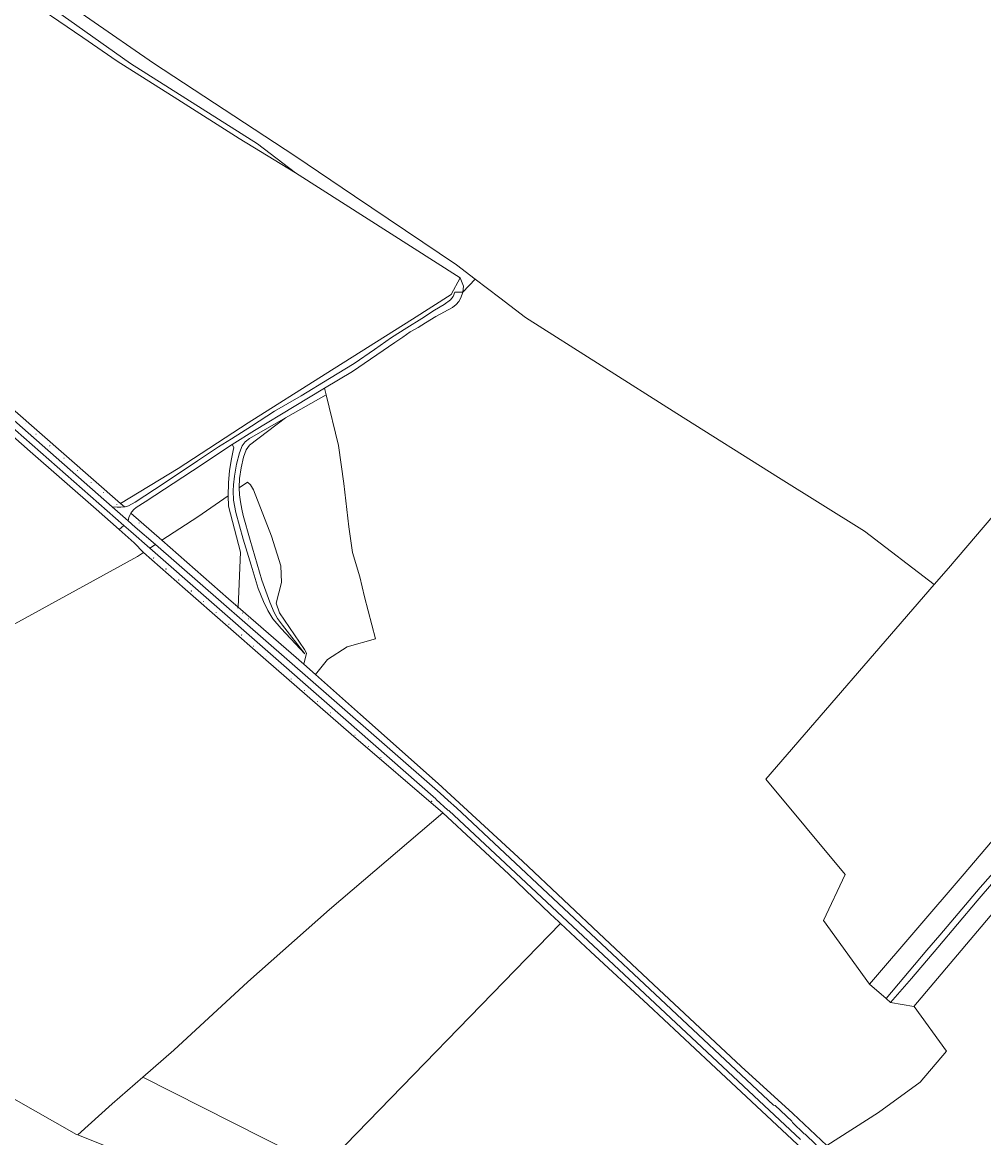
# Model space of a CAD drawing. Header units: metres. Extents: x 200176 to 205485, y 394066 to 399855.
# Tile 8 of 230: x 201616 to 202077, y 395255 to 395791. Entities that reach past the tile are written whole.
import ezdxf
from ezdxf.enums import TextEntityAlignment as Align

# ---------------------------------------------------------------- set-up
doc = ezdxf.new("R2010")
doc.units = ezdxf.units.M
doc.layers.get('0').update_dxf_attribs({"lineweight": 25})
for name, color, linetype, lineweight in [('B-WE-GR-BOOM-S', 90, 'Continuous', 25), ('B-WE-GR-BOS_LOOF-GV', 40, 'Continuous', 13), ('B-WE-GR-BOS_NAALD-GV', 40, 'Continuous', 13), ('B-WE-GR-BOUWLAND-GV', 80, 'Continuous', 13), ('B-WE-GR-GRAS-GV', 60, 'Continuous', 13), ('B-WE-GR-GROENVOORZIENING-GV', 80, 'Continuous', 18), ('B-WE-GR-HOUTOPSTAND_LOOF-GV', 40, 'Continuous', 13), ('B-WE-IE-TERREINAFSCHEIDING_KUNSTMATIG_HEKWERK-G', 20, 'IE-TERREINAFSCHEIDING-KUNSTMATIG', 18), ('B-WE-OG-TERREIN_ERF-GV', 7, 'Continuous', 18), ('B-WE-OG-TOPOGRAFIE-T18', 10, 'Continuous', 18), ('B-WE-OG-WEG-GV', 7, 'Continuous', 18), ('B-WE-VH-VERHARDING_ASFALT-GV', 252, 'Continuous', 18), ('B-WE-VH-VERHARDING_FUNDERING_ZAND-GV', 7, 'Continuous', 18)]:
    doc.layers.add(name, color=color, linetype=linetype, lineweight=lineweight)
doc.styles.add('NLCS-ISO-M20-T18', font='NLCS-ISO.ttf', dxfattribs={"height": 0.036})
doc.linetypes.add('IE-TERREINAFSCHEIDING-KUNSTMATIG', pattern='A,4,[82,NLCS.shx,S=0.75,R=90,X=0,Y=0],4,-2', length=10)

# ---------------------------------------------------------------- blocks, each defined once
blk = doc.blocks.new('SGR-BOOM_01-SO')
at = {"linetype": 'ByBlock', "lineweight": 18}
h = blk.add_hatch(color=0, dxfattribs=at)
h.dxf.hatch_style = 1
edge = h.paths.add_edge_path()
edge.add_arc((0, 0), 0.25, 0, 360)
at = {"color": 0, "linetype": 'ByBlock', "lineweight": 18}
for radius in [2, 0.25]:
    blk.add_circle((0, 0), radius, dxfattribs=at)

msp = doc.modelspace()

# ---------------------------------------------------------------- linework, layer by layer
at = {"layer": 'B-WE-GR-BOS_LOOF-GV', "flags": 128}
for points in [[(201756.586, 395477.333), (201778.166, 395458.034), (201815.515, 395424.846), (201855.908, 395387.67), (201895.376, 395350.457), (201921.33, 395325.939), (201960.87, 395289.046), (201985.699, 395266.451), (202002.146, 395250.952), (202026.818, 395266.839), (202046.83, 395281.413), (202059.463, 395296.383), (202044.019, 395317.768), (202043.881, 395317.792), (202032.727, 395319.72), (202030.555, 395321.615), (202022.579, 395328.577), (202000.544, 395359.027), (202010.925, 395381.267), (201972.787, 395427.042), (202053.693, 395520.493), (202020.16, 395546.12), (201978.835, 395571.982), (201930.082, 395602.619), (201857.335, 395648.782), (201845.024, 395658.199), (201833.282, 395667.17), (201827.232, 395660.927), (201826.33, 395658.153), (201825.415, 395656.461), (201824.134, 395654.937), (201822.293, 395653.643), (201814.337, 395649.264), (201809.361, 395646.153), (201805.906, 395644.017), (201802.021, 395641.827), (201798.487, 395639.353), (201794.67, 395636.763), (201774.325, 395622.779), (201760.912, 395614.772), (201761.657, 395611.691), (201767.564, 395587.26), (201770.141, 395569.065), (201772.536, 395548.161), (201774.329, 395535.854), (201777.773, 395524.226), (201780.106, 395514.568), (201785.287, 395494.473), (201771.827, 395490.604), (201762.315, 395484.467)], [(201760.912, 395614.772), (201746.292, 395606.008), (201727.216, 395594.541), (201716.518, 395587.708), (201717.262, 395586.318), (201717.039, 395584.813), (201716.205, 395580.836), (201715.267, 395575.331), (201714.768, 395569.267), (201714.641, 395563.158), (201714.796, 395558.058), (201720.483, 395535.968), (201719.392, 395509.606), (201750.944, 395482.229), (201752.2, 395487.458), (201751.224, 395489.215), (201739.223, 395506.972), (201737.61, 395511.553), (201740.256, 395521.446), (201739.958, 395529.475), (201735.438, 395543.765), (201726.7, 395565.923), (201725.278, 395568.437), (201723.927, 395569.699), (201719.92, 395566.876), (201720.044, 395563.514), (201720.53, 395560.223), (201721.105, 395556.653), (201721.82, 395553.622), (201725.115, 395541.851), (201730.745, 395522.601), (201734.63, 395511.978), (201736.721, 395507.027), (201738.242, 395504.22), (201740.686, 395500.924), (201751.439, 395487.184), (201740.014, 395499.316), (201736.097, 395503.947), (201733.712, 395508.083), (201731.635, 395512.261), (201729.093, 395518.568), (201725.584, 395529.727), (201721.863, 395542.329), (201718.343, 395555.065), (201717.247, 395561.059), (201717.05, 395565.421), (201717.185, 395568.305), (201717.616, 395572.558), (201718.566, 395578.295), (201719.986, 395583.736), (201721.368, 395587.183), (201722.756, 395589.005), (201724.798, 395590.608), (201742.085, 395600.496), (201761.657, 395611.691)], [(201742.085, 395600.496), (201724.798, 395590.608), (201722.756, 395589.005), (201721.368, 395587.183), (201719.986, 395583.736), (201718.566, 395578.295), (201717.616, 395572.558), (201717.185, 395568.305), (201717.05, 395565.421), (201717.247, 395561.059), (201718.343, 395555.065), (201721.863, 395542.329), (201725.584, 395529.727), (201729.093, 395518.568), (201731.635, 395512.261), (201733.712, 395508.083), (201736.097, 395503.947), (201740.014, 395499.316), (201751.439, 395487.184), (201740.686, 395500.924), (201738.242, 395504.22), (201736.721, 395507.027), (201734.63, 395511.978), (201730.745, 395522.601), (201725.115, 395541.851), (201721.82, 395553.622), (201721.105, 395556.653), (201720.53, 395560.223), (201720.044, 395563.514), (201719.92, 395566.876), (201719.914, 395567.025), (201720.071, 395571.416), (201720.855, 395576.59), (201721.953, 395581.607), (201723.207, 395585.213), (201724.828, 395587.434)], [(201716.518, 395587.708), (201697.44, 395575.087), (201674.751, 395560.268), (201670.43, 395557.51), (201669.289, 395556.599), (201668.312, 395555.448), (201667.853, 395554.722), (201682.756, 395541.739), (201700.113, 395553.038), (201714.641, 395563.158), (201714.768, 395569.267), (201715.267, 395575.331), (201716.205, 395580.836), (201717.039, 395584.813), (201717.262, 395586.318)]]:
    msp.add_lwpolyline(points, close=True, dxfattribs=at)
for points in [[(201671.016, 395533.992), (201673.952, 395535.952), (201669.445, 395540.601), (201662.243, 395546.986), (201651.24, 395556.74), (201619.608, 395584.353), (201585.921, 395614.03)], [(201612.097, 395501.562), (201671.016, 395533.992)], [(201995.21, 395244.707), (201946.412, 395290.386), (201916.322, 395318.576), (201888.567, 395344.289), (201874.129, 395357.714), (201760.139, 395240.128), (201673.583, 395283.783), (201658.974, 395271.045), (201642.453, 395256.069), (201655.57, 395250.929)]]:
    msp.add_lwpolyline(points, dxfattribs=at)
at = {"layer": 'B-WE-GR-BOS_NAALD-GV', "flags": 128}
msp.add_lwpolyline([(201874.129, 395357.714), (201873.377, 395358.413), (201869.249, 395362.346), (201849.3, 395381.353), (201817.761, 395410.833), (201763.239, 395364.313), (201724.008, 395329.684), (201688.557, 395296.839), (201673.583, 395283.783), (201760.139, 395240.128)], close=True, dxfattribs=at)
at = {"layer": 'B-WE-GR-BOUWLAND-GV', "flags": 128}
for points in [[(201584.897, 395627.632), (201662.902, 395559.381), (201690.637, 395576.237), (201724.193, 395598.193), (201761.147, 395621.527), (201803.096, 395648.015), (201821.753, 395659.795), (201825.98, 395667.83), (201747.012, 395718.272), (201719.952, 395734.775), (201690.37, 395753.502), (201661.245, 395771.941), (201644.745, 395783.286), (201614.243, 395804.259), (201580.756, 395828.434), (201555.175, 395845.818), (201527.455, 395861.361), (201480.413, 395884.344), (201450.331, 395899.42), (201437.871, 395906.038), (201431.448, 395902.144), (201414.779, 395894.851), (201355.962, 395867.98), (201270.869, 395830.66)], [(201617.67, 395813.332), (201678.718, 395770.933), (201746.582, 395726.398), (201775.303, 395707.1), (201824.267, 395674.057), (201833.282, 395667.17), (201845.024, 395658.199), (201857.335, 395648.782), (201930.082, 395602.619), (201978.835, 395571.982), (202020.16, 395546.12), (202053.693, 395520.493), (202060.472, 395528.323), (202147.602, 395630.481)], [(201611.663, 395273.466), (201641.799, 395256.325), (201642.453, 395256.069), (201658.974, 395271.045), (201673.583, 395283.783), (201688.557, 395296.839), (201724.008, 395329.684), (201763.239, 395364.313), (201817.761, 395410.833), (201773.695, 395448.68), (201732.757, 395484.354), (201693.889, 395518.307), (201673.952, 395535.952), (201671.016, 395533.992), (201612.097, 395501.562)], [(202176.478, 395474.919), (202043.881, 395317.792), (202044.019, 395317.768), (202059.463, 395296.383), (202046.83, 395281.413), (202026.818, 395266.839), (202002.146, 395250.952), (202053.038, 395202.13), (202124.961, 395131.926)]]:
    msp.add_lwpolyline(points, dxfattribs=at)
msp.add_lwpolyline([(202022.579, 395328.577), (202067.977, 395381.536), (202142.277, 395469.027), (202209.074, 395546.954), (202258.59, 395605.47), (202278.631, 395628.899), (202291.029, 395643.336), (202295.832, 395649.274), (202283.374, 395655.134), (202266.132, 395664.345), (202249.563, 395674.164), (202234.21, 395683.595), (202222.553, 395689.585), (202214.43, 395693.196), (202206.587, 395695.344), (202203.766, 395695.634), (202147.602, 395630.481), (202060.472, 395528.323), (202053.693, 395520.493), (201972.787, 395427.042), (202010.925, 395381.267), (202000.544, 395359.027)], close=True, dxfattribs=at)
at = {"layer": 'B-WE-GR-GRAS-GV', "flags": 128}
for points in [[(201750.944, 395482.229), (201756.586, 395477.333), (201762.315, 395484.467), (201771.827, 395490.604), (201785.287, 395494.473), (201780.106, 395514.568), (201777.773, 395524.226), (201774.329, 395535.854), (201772.536, 395548.161), (201770.141, 395569.065), (201767.564, 395587.26), (201761.657, 395611.691), (201742.085, 395600.496), (201724.828, 395587.434), (201723.207, 395585.213), (201721.953, 395581.607), (201720.855, 395576.59), (201720.071, 395571.416), (201719.914, 395567.025), (201719.92, 395566.876), (201723.927, 395569.699), (201725.278, 395568.437), (201726.7, 395565.923), (201735.438, 395543.765), (201739.958, 395529.475), (201740.256, 395521.446), (201737.61, 395511.553), (201739.223, 395506.972), (201751.224, 395489.215), (201752.2, 395487.458)], [(201719.392, 395509.606), (201720.483, 395535.968), (201714.796, 395558.058), (201714.641, 395563.158), (201700.113, 395553.038), (201682.756, 395541.739), (201714.823, 395513.57)]]:
    msp.add_lwpolyline(points, close=True, dxfattribs=at)
at = {"layer": 'B-WE-GR-GROENVOORZIENING-GV', "flags": 128}
msp.add_lwpolyline([(202055.305, 395346.153), (202042.7, 395331.202), (202032.727, 395319.72), (202043.881, 395317.792), (202176.478, 395474.919), (202216.679, 395521.879), (202211.081, 395529.918), (202207.867, 395526.249), (202195.85, 395511.234), (202187.987, 395501.468), (202179.287, 395491.147), (202170.859, 395480.711), (202159.929, 395468.058), (202142.671, 395448.259), (202122.188, 395424.398), (202095.876, 395393.637), (202074.33, 395368.592)], close=True, dxfattribs=at)
msp.add_lwpolyline([(202142.277, 395469.027), (202067.977, 395381.536), (202022.579, 395328.577), (202030.555, 395321.615), (202050.021, 395344.788), (202056.346, 395352.019), (202075.74, 395374.886), (202095.476, 395397.406)], dxfattribs=at)
at = {"layer": 'B-WE-GR-HOUTOPSTAND_LOOF-GV', "flags": 128}
msp.add_lwpolyline([(201573.296, 395837.734), (201667.699, 395770.847), (201728.659, 395732.112), (201747.012, 395718.272), (201825.98, 395667.83), (201827.583, 395663.781), (201827.232, 395660.927), (201833.282, 395667.17), (201824.267, 395674.057), (201775.303, 395707.1), (201746.582, 395726.398), (201678.718, 395770.933), (201617.67, 395813.332)], dxfattribs=at)
at = {"layer": 'B-WE-IE-TERREINAFSCHEIDING_KUNSTMATIG_HEKWERK-G', "flags": 128}
msp.add_lwpolyline([(201671.016, 395533.992), (201612.097, 395501.562), (201551.877, 395468.762), (201514.95, 395448.981), (201466.679, 395423.881)], dxfattribs=at)
at = {"layer": 'B-WE-OG-TERREIN_ERF-GV', "flags": 128}
msp.add_lwpolyline([(201747.012, 395718.272), (201728.659, 395732.112), (201667.699, 395770.847), (201573.296, 395837.734), (201543.874, 395856.149), (201510.007, 395874.141), (201474.024, 395891.709), (201440.162, 395907.825), (201437.871, 395906.038), (201450.331, 395899.42), (201480.413, 395884.344), (201527.455, 395861.361), (201555.175, 395845.818), (201580.756, 395828.434), (201614.243, 395804.259), (201644.745, 395783.286), (201661.245, 395771.941), (201690.37, 395753.502), (201719.952, 395734.775)], close=True, dxfattribs=at)
at = {"layer": 'B-WE-OG-WEG-GV', "flags": 128}
msp.add_lwpolyline([(201662.902, 395559.381), (201664.766, 395557.75), (201665.071, 395557.772), (201666.719, 395558.266), (201670.025, 395560.064), (201683.953, 395569.196), (201699.848, 395579.905), (201709.987, 395586.558), (201716.221, 395590.525), (201725.798, 395596.581), (201736.928, 395603.751), (201749.702, 395611.078), (201763.278, 395619.488), (201775.052, 395626.653), (201784.863, 395633.406), (201792.995, 395639.19), (201800.426, 395643.861), (201807.537, 395648.297), (201813.744, 395652.297), (201818.279, 395655.023), (201821.358, 395657.308), (201822.727, 395658.908), (201823.512, 395660.974), (201827.232, 395660.927), (201827.583, 395663.781), (201825.98, 395667.83), (201821.753, 395659.795), (201803.096, 395648.015), (201761.147, 395621.527), (201724.193, 395598.193), (201690.637, 395576.237)], close=True, dxfattribs=at)
for points in [[(201582.099, 395625.336), (201658.918, 395557.841), (201661.385, 395557.658), (201663.076, 395557.625), (201664.766, 395557.75), (201662.902, 395559.381), (201584.897, 395627.632)], [(201585.921, 395614.03), (201619.608, 395584.353), (201651.24, 395556.74), (201662.243, 395546.986), (201664.537, 395548.82), (201580.249, 395622.788)], [(202124.961, 395131.926), (202053.038, 395202.13), (202002.146, 395250.952), (201985.699, 395266.451), (201960.87, 395289.046), (201921.33, 395325.939), (201895.376, 395350.457), (201855.908, 395387.67), (201815.515, 395424.846), (201778.166, 395458.034), (201756.586, 395477.333), (201750.944, 395482.229), (201719.392, 395509.606), (201714.823, 395513.57), (201682.756, 395541.739), (201667.853, 395554.722), (201667.498, 395554.161), (201666.868, 395552.725), (201666.61, 395551.083), (201670.004, 395548.101), (201679.641, 395539.691), (201754.091, 395474.721)], [(201989.394, 395253.879), (201914.741, 395323.945), (201820.639, 395412.009), (201820.017, 395412.137), (201814.418, 395417.235), (201814.351, 395417.6), (201762.019, 395463.558), (201676.971, 395537.936), (201667.814, 395545.944), (201664.537, 395548.82), (201662.243, 395546.986), (201669.445, 395540.601), (201673.952, 395535.952), (201693.889, 395518.307), (201732.757, 395484.354), (201773.695, 395448.68), (201817.761, 395410.833), (201849.3, 395381.353), (201869.249, 395362.346), (201873.377, 395358.413), (201874.129, 395357.714), (201888.567, 395344.289), (201916.322, 395318.576), (201946.412, 395290.386), (201995.21, 395244.707)], [(201754.091, 395474.721), (201764.236, 395465.868), (201816.333, 395420.196), (201820.247, 395416.673), (201824.197, 395413.189), (201917.136, 395326.182), (201976.511, 395270.469), (201977.201, 395270.223), (201985.208, 395262.709), (201985.583, 395262.087), (201991.263, 395256.624), (201991.748, 395256.481), (201996.834, 395251.527), (201997.271, 395250.913), (202052.079, 395197.559), (202145.331, 395106.913), (202160.975, 395091.707), (202256.091, 394999.099), (202256.487, 394998.989), (202296.252, 394960.31), (202296.477, 394959.78), (202314.028, 394942.535)]]:
    msp.add_lwpolyline(points, dxfattribs=at)
at = {"layer": 'B-WE-VH-VERHARDING_ASFALT-GV', "flags": 128}
for points in [[(201580.249, 395622.788), (201664.537, 395548.82), (201667.814, 395545.944), (201676.971, 395537.936), (201679.641, 395539.691), (201670.004, 395548.101), (201666.61, 395551.083), (201658.918, 395557.841), (201582.099, 395625.336)], [(201996.834, 395251.527), (201991.748, 395256.481), (201991.263, 395256.624), (201985.583, 395262.087), (201985.208, 395262.709), (201977.201, 395270.223), (201976.511, 395270.469), (201917.136, 395326.182), (201824.197, 395413.189), (201820.247, 395416.673), (201816.333, 395420.196), (201764.236, 395465.868), (201754.091, 395474.721), (201679.641, 395539.691), (201676.971, 395537.936), (201762.019, 395463.558), (201814.351, 395417.6), (201814.418, 395417.235), (201820.017, 395412.137), (201820.639, 395412.009), (201914.741, 395323.945), (201989.394, 395253.879)]]:
    msp.add_lwpolyline(points, dxfattribs=at)
at = {"layer": 'B-WE-VH-VERHARDING_FUNDERING_ZAND-GV', "flags": 128}
msp.add_lwpolyline([(201667.853, 395554.722), (201668.312, 395555.448), (201669.289, 395556.599), (201670.43, 395557.51), (201674.751, 395560.268), (201697.44, 395575.087), (201716.518, 395587.708), (201727.216, 395594.541), (201746.292, 395606.008), (201760.912, 395614.772), (201774.325, 395622.779), (201794.67, 395636.763), (201798.487, 395639.353), (201802.021, 395641.827), (201805.906, 395644.017), (201809.361, 395646.153), (201814.337, 395649.264), (201822.293, 395653.643), (201824.134, 395654.937), (201825.415, 395656.461), (201826.33, 395658.153), (201827.232, 395660.927), (201823.512, 395660.974), (201822.727, 395658.908), (201821.358, 395657.308), (201818.279, 395655.023), (201813.744, 395652.297), (201807.537, 395648.297), (201800.426, 395643.861), (201792.995, 395639.19), (201784.863, 395633.406), (201775.052, 395626.653), (201763.278, 395619.488), (201749.702, 395611.078), (201736.928, 395603.751), (201725.798, 395596.581), (201716.221, 395590.525), (201709.987, 395586.558), (201699.848, 395579.905), (201683.953, 395569.196), (201670.025, 395560.064), (201666.719, 395558.266), (201665.071, 395557.772), (201664.766, 395557.75), (201663.076, 395557.625), (201661.385, 395557.658), (201658.918, 395557.841), (201666.61, 395551.083), (201666.868, 395552.725), (201667.498, 395554.161)], close=True, dxfattribs=at)
msp.add_lwpolyline([(202095.476, 395397.406), (202075.74, 395374.886), (202056.346, 395352.019), (202050.021, 395344.788), (202030.555, 395321.615), (202032.727, 395319.72), (202042.7, 395331.202), (202055.305, 395346.153), (202074.33, 395368.592), (202095.876, 395393.637)], dxfattribs=at)

# ---------------------------------------------------------------- block references
at = {"layer": 'B-WE-GR-BOOM-S', "xscale": 0.02, "yscale": 0.02, "zscale": 0.02}
for p in [(201617.295, 395597.719), (201622.365, 395592.722), (201628.924, 395587.164), (201635.778, 395581.203), (201642.282, 395575.16), (201648.844, 395569.404), (201654.808, 395564.728), (201661.125, 395558.874), (201671.911, 395550.075), (201678.798, 395533.216), (201684.745, 395527.929), (201690.87, 395522.692), (201696.898, 395517.379), (201702.823, 395512.322), (201718.324, 395510.367), (201719.203, 395509.294), (201708.846, 395507.013), (201721.544, 395506.74), (201724.316, 395504.025), (201714.977, 395501.408), (201721.066, 395496.218), (201726.732, 395490.907), (201732.98, 395485.736), (201738.904, 395480.443), (201744.877, 395475.101), (201751.361, 395469.622), (201757.543, 395464.189), (201763.803, 395458.833), (201769.65, 395453.558), (201775.475, 395448.095), (201781.907, 395442.691), (201787.898, 395437.45), (201793.992, 395432.12), (201799.942, 395426.819), (201812.922, 395426.655), (201806.17, 395421.54), (201812.349, 395416.334), (201899.466, 395346.363)]:
    msp.add_blockref('SGR-BOOM_01-SO', p, dxfattribs=at)

# ---------------------------------------------------------------- texts
at = {"layer": 'B-WE-OG-TOPOGRAFIE-T18', "style": 'NLCS-ISO-M20-T18'}
for rotation, p in [(318.9, (201769.321, 395458.472)), (317, (201916.019, 395324.988))]:
    msp.add_text('Nieuwlandsestraat', height=0.036, rotation=rotation, dxfattribs=at).set_placement(p, align=Align.MIDDLE)

doc.saveas('drawing.dxf')
